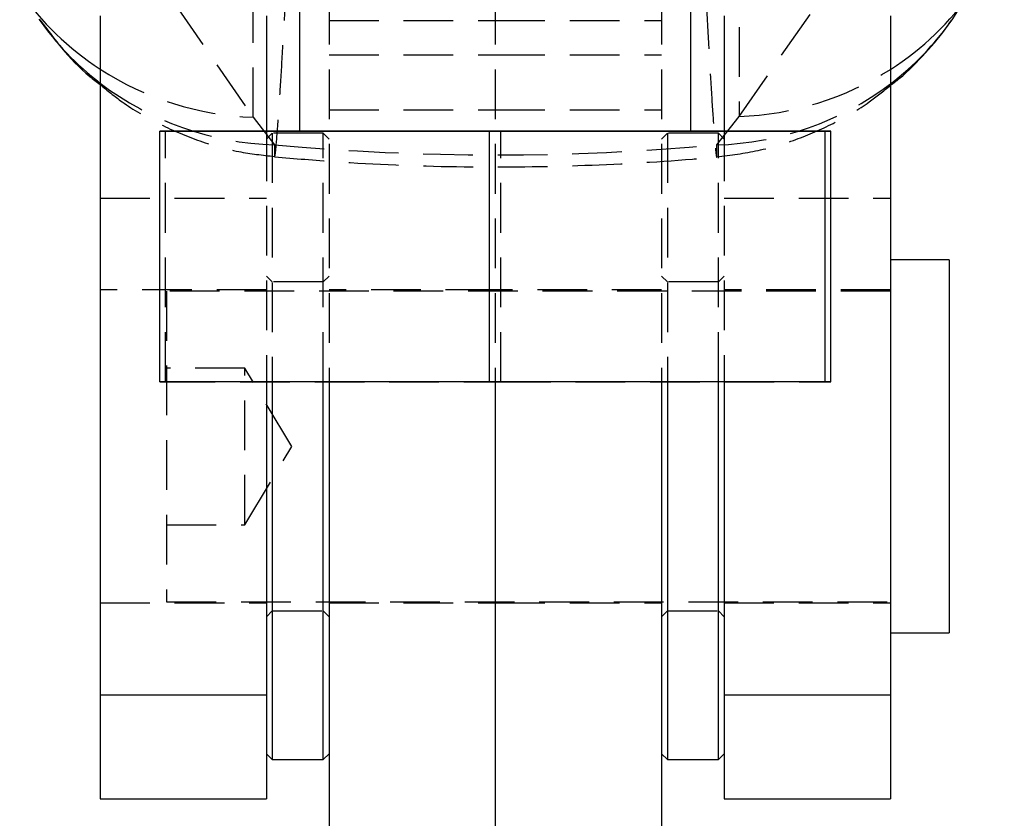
# Model space of a CAD drawing. Extents: x 36 to 353, y 12 to 287.
# Tile 9 of 15: x 323 to 348, y 194 to 214. Entities that reach past the tile are written whole.
import ezdxf

# ---------------------------------------------------------------- set-up
doc = ezdxf.new("R2010")
doc.units = 0
doc.linetypes.add('HIDDEN', pattern=[1.905, 1.27, -0.635])
doc.layers.get('0').update_dxf_attribs({"linetype": 'CONTINUOUS'})

msp = doc.modelspace()

# ---------------------------------------------------------------- linework, layer by layer
at = {"color": 7, "linetype": 'CONTINUOUS'}
for p, q in [((330.25932, 231.066302), (330.25932, 211.066399)), ((340.259319, 211.066399), (340.259319, 231.066302)), ((325.15932, 214.017186), (325.15932, 196.674858)), ((329.40932, 214.017186), (329.40932, 211.066501)), ((341.109319, 214.017186), (341.109319, 211.0665)), ((345.359319, 214.017186), (345.359319, 196.674858)), ((326.687773, 211.066324), (326.83272, 211.066479)), ((335.114372, 211.066245), (326.687773, 211.066324)), ((326.687773, 204.666324), (326.687773, 211.066324)), ((326.83272, 211.066479), (330.25932, 211.066509)), ((343.685919, 211.06632), (335.114372, 211.066245)), ((335.114372, 204.666245), (335.114372, 211.066245)), ((340.259319, 211.066508), (343.830866, 211.066475)), ((343.830866, 211.066475), (343.685919, 211.06632)), ((343.685919, 204.666321), (343.685919, 211.06632)), ((343.830866, 204.666474), (343.830866, 211.066475)), ((346.859319, 207.779686), (345.359319, 207.779686)), ((346.859319, 207.779686), (346.859319, 198.254686)), ((335.114372, 204.666245), (326.687773, 204.666324)), ((329.40932, 204.666298), (329.40932, 196.674858)), ((329.559319, 204.666297), (329.559319, 195.017187)), ((330.85932, 195.017187), (330.85932, 204.666285)), ((331.009319, 204.666283), (331.009319, 186.377474)), ((343.685919, 204.666321), (335.114372, 204.666245)), ((335.25932, 204.666246), (335.25932, 186.377474)), ((339.50932, 204.666283), (339.50932, 186.377474)), ((339.65932, 204.666285), (339.65932, 195.017187)), ((340.95932, 195.017187), (340.95932, 204.666296)), ((341.109319, 204.666297), (341.109319, 196.674858)), ((343.830866, 204.666474), (343.685919, 204.666321)), ((345.359319, 198.254686), (346.859319, 198.254686)), ((325.15932, 196.674858), (329.40932, 196.674858)), ((325.15932, 196.674858), (325.15932, 194.017187)), ((329.40932, 196.674858), (329.40932, 194.017187)), ((341.109319, 196.674858), (345.359319, 196.674858)), ((341.109319, 196.674858), (341.109319, 194.017187)), ((345.359319, 196.674858), (345.359319, 194.017187)), ((329.40932, 195.167186), (329.559319, 195.017187)), ((330.85932, 195.017187), (331.009319, 195.167186)), ((339.50932, 195.167186), (339.65932, 195.017187)), ((340.95932, 195.017187), (341.109319, 195.167186)), ((329.559319, 195.017187), (330.85932, 195.017187)), ((339.65932, 195.017187), (340.95932, 195.017187)), ((325.15932, 194.017187), (329.40932, 194.017187)), ((341.109319, 194.017187), (345.359319, 194.017187))]:
    msp.add_line(p, q, dxfattribs=at)
at = {"color": 7, "linetype": 'HIDDEN'}
for p, q in [((331.009319, 222.172597), (331.009319, 204.666283)), ((335.25932, 222.172597), (335.25932, 204.666246)), ((339.50932, 222.172597), (339.50932, 204.666283)), ((325.973639, 215.896212), (329.069005, 211.423394)), ((341.489221, 211.44371), (344.589919, 215.896665)), ((329.069005, 211.423394), (329.069005, 215.633451)), ((341.489221, 215.633451), (341.489221, 211.44371)), ((323.617732, 213.913054), (323.849426, 213.61485)), ((331.009319, 213.897438), (335.25932, 213.897438)), ((335.25932, 213.897438), (339.50932, 213.897438)), ((331.009319, 213.017187), (335.25932, 213.017187)), ((335.25932, 213.017187), (339.50932, 213.017187)), ((329.069005, 211.423394), (329.615707, 210.720746)), ((331.009319, 211.617187), (335.25932, 211.617187)), ((335.25932, 211.617187), (339.50932, 211.617187)), ((340.922099, 210.718892), (341.489221, 211.44371)), ((326.83272, 204.666479), (326.83272, 211.066479)), ((329.40932, 211.066501), (329.40932, 204.666298)), ((329.559319, 211.017186), (329.40932, 210.867186)), ((329.559319, 211.017186), (329.559319, 204.666297)), ((330.85932, 211.017186), (329.559319, 211.017186)), ((330.25932, 211.066509), (335.404267, 211.066554)), ((330.85932, 204.666285), (330.85932, 211.017186)), ((331.009319, 210.867186), (330.85932, 211.017186)), ((335.404267, 211.066554), (340.259319, 211.066508)), ((335.404267, 204.666553), (335.404267, 211.066554)), ((339.65932, 211.017186), (339.50932, 210.867186)), ((339.65932, 211.017186), (339.65932, 204.666285)), ((340.95932, 211.017186), (339.65932, 211.017186)), ((340.95932, 204.666296), (340.95932, 211.017186)), ((341.109319, 210.867186), (340.95932, 211.017186)), ((341.109319, 211.0665), (341.109319, 204.666297)), ((325.15932, 209.359515), (329.40932, 209.359515)), ((341.109319, 209.359515), (345.359319, 209.359515)), ((329.559319, 207.217187), (329.40932, 207.367186)), ((331.009319, 207.367186), (330.85932, 207.217187)), ((339.65932, 207.217187), (339.50932, 207.367186)), ((341.109319, 207.367186), (340.95932, 207.217187)), ((330.85932, 207.217187), (329.559319, 207.217187)), ((340.95932, 207.217187), (339.65932, 207.217187)), ((329.40932, 207.017186), (325.15932, 207.017186)), ((326.85932, 206.985936), (326.85932, 199.048437)), ((345.359319, 206.985936), (326.85932, 206.985936)), ((335.25932, 207.017186), (331.009319, 207.017186)), ((339.50932, 207.017186), (335.25932, 207.017186)), ((345.359319, 207.017186), (341.109319, 207.017186)), ((328.85932, 205.017186), (326.85932, 205.017186)), ((328.85932, 201.017186), (328.85932, 205.017186)), ((330.061041, 203.017187), (328.85932, 205.017186)), ((326.687773, 204.666324), (326.83272, 204.666479)), ((326.83272, 204.666479), (335.404267, 204.666553)), ((335.404267, 204.666553), (343.830866, 204.666474)), ((328.85932, 201.017186), (330.061041, 203.017187)), ((326.85932, 201.017186), (328.85932, 201.017186)), ((326.85932, 199.048437), (345.359319, 199.048437)), ((325.15932, 199.017186), (329.40932, 199.017186)), ((329.40932, 198.667187), (329.559319, 198.817186)), ((329.559319, 198.817186), (330.85932, 198.817186)), ((330.85932, 198.817186), (331.009319, 198.667187)), ((331.009319, 199.017187), (335.25932, 199.017187)), ((335.25932, 199.017187), (339.50932, 199.017187)), ((339.50932, 198.667187), (339.65932, 198.817186)), ((339.65932, 198.817186), (340.95932, 198.817186)), ((340.95932, 198.817186), (341.109319, 198.667187)), ((341.109319, 199.017186), (345.359319, 199.017186))]:
    msp.add_line(p, q, dxfattribs=at)
at = {"color": 7, "linetype": 'HIDDEN', "flags": 128}
msp.add_lwpolyline([(340.259319, 211.066399), (340.252899, 211.066403), (340.107533, 211.066419), (339.775853, 211.066433), (339.270605, 211.066446), (338.611205, 211.066458), (337.822994, 211.066467), (336.936263, 211.066474), (335.985088, 211.066477), (335.006021, 211.066478), (334.036689, 211.066476), (333.114342, 211.06647), (332.274426, 211.066463), (331.549217, 211.066452), (330.966585, 211.06644), (330.54892, 211.066426), (330.312274, 211.066411), (330.25932, 211.066399)], dxfattribs=at)
at = {"color": 7, "linetype": 'CONTINUOUS', "flags": 128}
for points in [[(330.25932, 211.066399), (330.26574, 211.066395), (330.411106, 211.06638), (330.742786, 211.066366), (331.248035, 211.066352), (331.907434, 211.066341), (332.695645, 211.066332)], [(332.695645, 211.066332), (333.582376, 211.066325), (334.533551, 211.066322), (335.512618, 211.066321), (336.48195, 211.066323), (337.404297, 211.066328), (338.244214, 211.066336), (338.969423, 211.066347), (339.552054, 211.066359), (339.969719, 211.066373), (340.206365, 211.066388), (340.259319, 211.066399)]]:
    msp.add_lwpolyline(points, dxfattribs=at)
at = {"color": 7, "linetype": 'HIDDEN'}
for centre, radius, start, end in [((340.824632, 218.177735), 7.446467, 325.0943858, 358.3275661), ((329.357947, 219.162372), 7.74437, 237.1697319, 267.8618017), ((341.20201, 219.181091), 7.74271, 272.1258383, 302.4750318), ((329.841574, 218.440844), 7.723401, 232.6816954, 268.3241762), ((340.700145, 218.436889), 7.721188, 271.6472543, 307.1157393)]:
    msp.add_arc(centre, radius, start, end, dxfattribs=at)
at = {"color": 8, "linetype": 'CONTINUOUS'}
for centre, radius, start, end in [((341.380231, 218.879971), 7.392994, 302.5628305, 325.117144), ((329.178837, 218.862507), 7.395304, 214.7706069, 237.0762222), ((329.659109, 218.158386), 7.388196, 214.8679199, 232.4790774), ((340.881923, 218.153776), 7.385785, 307.3165427, 324.99249)]:
    msp.add_arc(centre, radius, start, end, dxfattribs=at)
at = {"color": 7, "linetype": 'HIDDEN'}
msp.add_ellipse((335.279113, 291.747207), major_axis=(0, 81.283625), ratio=0.876597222, start_param=3.062025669, end_param=3.220872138, dxfattribs=at)
for points, knots in [([(329.615707, 210.720746), (329.614363, 210.619649), (329.611411, 210.397563), (329.627673, 210.39532), (329.663269, 210.710096), (329.716714, 211.404213), (329.782357, 212.410572), (329.849312, 213.530948), (329.922735, 214.840988), (329.975855, 215.840662), (330.002415, 216.3405)], [0, 0, 0, 0, 0.106309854, 0.233537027, 0.36076261, 0.52336044, 0.642348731, 0.761336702, 0.880668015, 1, 1, 1, 1]), ([(340.546508, 216.339768), (340.57503, 215.78393), (340.629136, 214.729521), (340.702043, 213.394053), (340.768916, 212.244374), (340.827155, 211.343246), (340.874157, 210.725603), (340.906706, 210.41143), (340.925353, 210.377767), (340.923184, 210.605183), (340.922099, 210.718892)], [0, 0, 0, 0, 0.132849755, 0.252012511, 0.37117531, 0.506324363, 0.628859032, 0.751394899, 0.875696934, 1, 1, 1, 1]), ([(325.15932, 212.261519), (325.343314, 212.110508), (325.804555, 211.731949), (326.640589, 211.249947), (327.640634, 210.820793), (328.642016, 210.531853), (329.312444, 210.457202), (329.619272, 210.423037)], [0, 0, 0, 0, 0.145819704, 0.365545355, 0.587764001, 0.811336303, 1, 1, 1, 1]), ([(340.919548, 210.413951), (341.273196, 210.458601), (341.981803, 210.548066), (343.000153, 210.856568), (343.950215, 211.277138), (344.740795, 211.738276), (345.180157, 212.093876), (345.359319, 212.238882)], [0, 0, 0, 0, 0.219017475, 0.438847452, 0.651715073, 0.857976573, 1, 1, 1, 1]), ([(329.620359, 210.415465), (330.135071, 210.3715), (331.679953, 210.239543), (334.26455, 210.139825), (337.313564, 210.16549), (339.531041, 210.288163), (340.711964, 210.393659), (340.917405, 210.412012)], [0, 0, 0, 0, 0.1370456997, 0.4113363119, 0.6854307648, 0.9452753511, 1, 1, 1, 1])]:
    msp.add_open_spline(points, degree=3, knots=knots, dxfattribs=at)
at = {"color": 7, "linetype": 'CONTINUOUS'}
for points, knots in [([(345.359319, 212.238882), (345.434272, 212.295539), (345.760175, 212.541892), (346.252952, 213.058947), (346.697358, 213.566924), (346.890457, 213.866184), (346.919864, 213.911757)], [0, 0, 0, 0, 0.122234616, 0.53149005, 0.928652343, 1, 1, 1, 1]), ([(323.849426, 213.61485), (323.955682, 213.473965), (324.266244, 213.062194), (324.709366, 212.605851), (325.069992, 212.329878), (325.15932, 212.261519)], [0, 0, 0, 0, 0.281228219, 0.82195947, 1, 1, 1, 1])]:
    msp.add_open_spline(points, degree=3, knots=knots, dxfattribs=at)

doc.saveas('drawing.dxf')
